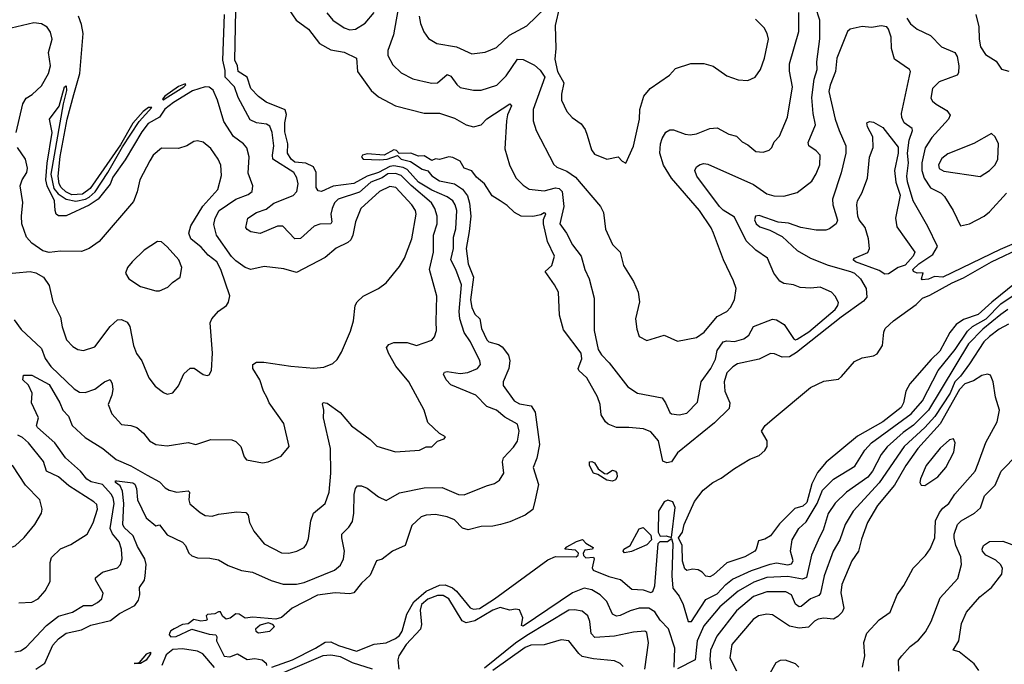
# Model space of a CAD drawing. Extents: x 1268547 to 1425625, y 515768 to 616754.
# Tile 87 of 256: x 1312730 to 1317903, y 555131 to 558517. Entities that reach past the tile are written whole.
import ezdxf

# ---------------------------------------------------------------- set-up
doc = ezdxf.new("R2010")
doc.units = 0

msp = doc.modelspace()

# ---------------------------------------------------------------- linework, layer by layer
at = {"layer": '0CON10XD'}
for points in [[(1314112.2, 557432.2), (1314085, 557431.8), (1313994.2, 557394.2), (1313945, 557402.5), (1313925, 557414), (1313918.6, 557425), (1313929.2, 557475), (1313975, 557503.6), (1314025, 557520.9), (1314065, 557553.6), (1314166.3, 557593.7), (1314185.4, 557615), (1314193.1, 557655), (1314186.5, 557686.5), (1314170, 557715), (1314060.8, 557785), (1314057.8, 557805), (1314066, 557855), (1314057.1, 557925), (1314045, 557956.9), (1314027.5, 557967.5), (1313974.8, 557974.8), (1313941.3, 557991.3), (1313877.6, 558107.6), (1313858.2, 558165), (1313809.3, 558215), (1313809.7, 558249.7), (1313797.1, 558305), (1313805.7, 558544.3)], [(1314115, 555551.6), (1314185, 555552.1), (1314225, 555561.2), (1314384, 555625), (1314415, 555651.4), (1314430.9, 555685), (1314437.3, 555725), (1314421.8, 555795), (1314422.9, 555815), (1314459.6, 555850.4), (1314479.2, 555880.8), (1314485.9, 555924.1), (1314487.4, 556022.6), (1314494.3, 556055), (1314505, 556067.5), (1314525, 556067.5), (1314555, 556055.7), (1314615, 556010.6), (1314655, 555991.9), (1314725, 556030.8), (1314855, 556057.7), (1314948.8, 556058.8), (1315035, 556023.6), (1315065, 556020.5), (1315181.7, 556068.3), (1315225, 556080), (1315251.2, 556098.8), (1315273.5, 556135), (1315266.2, 556195), (1315271.5, 556215), (1315325, 556271.4), (1315345, 556303.8), (1315353.9, 556355), (1315345, 556392.9), (1315279.6, 556429.6), (1315235, 556466.4), (1315185, 556485.5), (1315125.7, 556545), (1314995, 556598.9), (1314970.4, 556625), (1314957.1, 556655), (1314961.2, 556665), (1314975, 556669.1), (1315045, 556659.2), (1315085, 556663.4), (1315135, 556684.6), (1315150.6, 556705), (1315147.5, 556725), (1315099, 556825), (1315064.6, 556874.6), (1315041.7, 556945), (1315039.2, 556985), (1315051.6, 557125), (1315021.3, 557205), (1314995.2, 557255), (1315009.2, 557315), (1315010, 557375), (1315022, 557418), (1315026.5, 557515), (1315018.3, 557545), (1315005, 557564.6), (1314976, 557586), (1314895, 557621.3), (1314825, 557664), (1314765, 557730.3), (1314745, 557741), (1314695, 557749.2), (1314675, 557746.4), (1314615, 557713.8), (1314555.3, 557694.7), (1314485, 557656.5), (1314376.9, 557643.1), (1314315, 557614.6), (1314297.6, 557617.6), (1314288.5, 557635), (1314287.6, 557715), (1314273.3, 557743.3), (1314234.1, 557764.1), (1314175, 557769.3), (1314156, 557785), (1314136.6, 557815), (1314138.3, 557865), (1314122.8, 557927.2), (1314123, 557975), (1314131.8, 558018.2), (1314125, 558043.7), (1314024.4, 558084.4), (1313985, 558112.9), (1313944.2, 558155), (1313925.9, 558215.9), (1313877.8, 558245), (1313874, 558275), (1313860, 558305), (1313865.2, 558565)], [(1314145, 558570.8), (1314182.2, 558515), (1314246.7, 558466.7), (1314305, 558392.2), (1314365, 558358.9), (1314435, 558346.1), (1314500, 558315), (1314504.2, 558245), (1314576.9, 558145), (1314615, 558111.1), (1314705.3, 558065.3), (1314855, 558025.9), (1314935, 558026.5), (1315015, 557999.2), (1315075.3, 557965.3), (1315115, 557954.7), (1315155, 557964.7), (1315184.4, 557995.6), (1315305, 558074.2), (1315314, 558064), (1315292.5, 558017.5), (1315287.7, 557985), (1315278.3, 557838.3), (1315303.3, 557755), (1315336, 557686), (1315375, 557647.5), (1315406.9, 557626.9), (1315485, 557617.8), (1315545, 557633.3), (1315565, 557629.5), (1315580, 557615), (1315588.8, 557535), (1315567.1, 557445), (1315603.1, 557395), (1315634.5, 557335), (1315680.5, 557275), (1315699.6, 557205), (1315721.8, 557155), (1315747.3, 557055), (1315748.2, 556885), (1315769.6, 556785), (1315786.2, 556756.2), (1315827.7, 556715), (1315925, 556588.1), (1315975, 556555.5), (1316105, 556530), (1316123.6, 556505), (1316145, 556453.3), (1316155, 556446.2), (1316195, 556441.2), (1316235, 556450), (1316291.5, 556508.5), (1316310.9, 556615), (1316361.7, 556685), (1316385, 556732.9), (1316395, 556780), (1316425, 556824.5), (1316445, 556830), (1316485, 556826.2), (1316535, 556840), (1316559.9, 556860.1), (1316585.3, 556904.7), (1316685, 556943.9), (1316705, 556941.2), (1316745.8, 556915.8), (1316795, 556842.9), (1316805, 556835.5), (1316815, 556838), (1316875, 556877.2), (1317014.7, 556995), (1317028.7, 557015), (1317030.9, 557030.9), (1317014.4, 557065), (1316995.6, 557085), (1316935, 557112.5), (1316886.9, 557106.9), (1316830.9, 557110.9), (1316795, 557124.3), (1316745, 557130.5), (1316723.2, 557143.2), (1316691.5, 557185), (1316658.9, 557265), (1316596.6, 557306.6), (1316546.2, 557356.2), (1316485, 557480.4), (1316425, 557516.5), (1316405.7, 557535), (1316286.7, 557695), (1316276, 557725), (1316285, 557743.8), (1316305, 557755.8), (1316325, 557761.1), (1316345, 557757.5), (1316585, 557651.5), (1316655, 557602.7), (1316692.2, 557592.2), (1316745, 557589.6), (1316815, 557608.6), (1316891.3, 557668.7), (1316915, 557706.9), (1316934, 557755), (1316934.7, 557804.7), (1316915, 557828.2), (1316876, 557855), (1316872.6, 557872.6), (1316911.5, 557965), (1316899.2, 558025), (1316891.7, 558108.3), (1316903.4, 558205), (1316920.3, 558255), (1316918.2, 558295), (1316933, 558417), (1316933.2, 558515), (1316910.8, 558585)], [(1314343.6, 558553.6), (1314375.7, 558515), (1314435, 558473.5), (1314465, 558463.6), (1314495, 558467.9), (1314545, 558499.2), (1314592, 558555)], [(1314717.2, 558565), (1314693.3, 558436.7), (1314663.4, 558355), (1314665, 558328.8), (1314690.7, 558280.7), (1314735, 558238.1), (1314795, 558206.9), (1314855, 558192.5), (1314895, 558183.5), (1314924.5, 558185.5), (1314975, 558229.1), (1314995, 558220), (1315026.4, 558176.4), (1315045, 558160.9), (1315115, 558146.5), (1315155, 558146.7), (1315237.3, 558172.7), (1315285, 558221.8), (1315345, 558309.1), (1315375, 558308), (1315435, 558278.4), (1315465, 558252.5), (1315489, 558215), (1315427.5, 558045), (1315427.3, 557985), (1315443.3, 557935), (1315535.9, 557755.9), (1315552.8, 557742.8), (1315605, 557721.2), (1315649.5, 557689.5), (1315782, 557535), (1315797.1, 557505), (1315807.2, 557417.2), (1315845, 557336), (1315885.5, 557295), (1315902.2, 557225), (1315955, 557142), (1315978.9, 557085), (1315985.5, 557035), (1315964.4, 556945), (1315971.4, 556891.4), (1315985, 556852.5), (1316025, 556832.5), (1316115, 556860), (1316185, 556828), (1316285, 556847.5), (1316325.5, 556875), (1316395, 556957.8), (1316445, 556983.5), (1316463.6, 557005), (1316484.5, 557045.5), (1316493.5, 557105), (1316480.5, 557145), (1316427.3, 557255), (1316375.3, 557395.3), (1316363.3, 557423.3), (1316301.2, 557515), (1316153.8, 557683.8), (1316112.7, 557752.7), (1316093.5, 557815), (1316096.6, 557865), (1316105, 557893.1), (1316125, 557925.5), (1316145, 557938.2), (1316165, 557939.1), (1316226.7, 557915), (1316252, 557912), (1316285, 557917.3), (1316355, 557945.5), (1316395, 557948.1), (1316455, 557916.2), (1316495, 557905.8), (1316525, 557876.2), (1316555, 557860), (1316597.5, 557825), (1316635, 557820.8), (1316667.9, 557832.1), (1316682, 557845), (1316694.4, 557875), (1316722.2, 557905), (1316764.5, 558005), (1316789.1, 558165), (1316775, 558246.7), (1316774.2, 558285), (1316823.8, 558455), (1316822.5, 558555)], [(1314828, 558535), (1314835, 558496.7), (1314852.9, 558452.9), (1314878.6, 558418.6), (1314921.7, 558391.7), (1315025, 558373.9), (1315105, 558338.5), (1315175, 558346.5), (1315235, 558370.9), (1315304.1, 558435.9), (1315393.5, 558485), (1315495, 558580.9)], [(1315565.7, 558585), (1315543.9, 558486.1), (1315546.4, 558366.4), (1315541.2, 558308.8), (1315555.3, 558245), (1315588.2, 558185), (1315576.2, 558125), (1315577.3, 558095), (1315604, 558034), (1315633.2, 558003.2), (1315679.7, 557969.7), (1315700.3, 557940.3), (1315711.1, 557911.1), (1315733.9, 557833.9), (1315750.6, 557810.6), (1315815, 557784.2), (1315875, 557796), (1315895, 557773.3), (1315915, 557763.3), (1315955, 557852.5), (1315985.5, 557995), (1315987.5, 558045), (1316008.8, 558115), (1316042, 558155), (1316143.6, 558226.4), (1316175, 558261.2), (1316255, 558287.5), (1316325, 558286.2), (1316372.7, 558272.7), (1316445, 558222.9), (1316505, 558200.6), (1316555, 558197.1), (1316594.5, 558215.5), (1316621.9, 558255), (1316643.3, 558315), (1316663.3, 558415), (1316657.5, 558445), (1316641.1, 558475), (1316595, 558520.6)], [(1317753.1, 558545), (1317769.5, 558479.5), (1317771.2, 558415), (1317777.3, 558375), (1317804.4, 558335), (1317858.9, 558298.9), (1317887.7, 558257.7), (1317925.9, 558245.9)], [(1312712.5, 557925), (1312747.3, 558075), (1312764.7, 558105.3), (1312795.3, 558124.7), (1312845, 558170), (1312882.5, 558235), (1312891.9, 558275), (1312881.1, 558345), (1312900.5, 558415), (1312892, 558452), (1312875, 558477.1), (1312845, 558495.6), (1312805, 558500.6), (1312685, 558472.7)], [(1312701.1, 556941.1), (1312738.9, 556888.9), (1312845, 556790.6), (1312865, 556736.7), (1312894.5, 556694.5), (1313017.3, 556577.3), (1313045, 556560.4), (1313075, 556559.3), (1313125, 556575.4), (1313175, 556614.4), (1313205, 556626.7), (1313216.7, 556605), (1313219.1, 556575), (1313214.5, 556545), (1313195.5, 556495), (1313215, 556445.8), (1313265, 556391.4), (1313315, 556385.6), (1313345, 556374.4), (1313380, 556345), (1313412.5, 556305), (1313445, 556285.5), (1313505, 556278.2), (1313615, 556296), (1313655, 556285.7), (1313735, 556311.4), (1313845, 556309.2), (1313865, 556301.2), (1313891.2, 556275), (1313910, 556220), (1313922.5, 556205), (1314005, 556190), (1314035.6, 556194.4), (1314103.3, 556225), (1314145.8, 556275), (1314117.1, 556395), (1314040.6, 556505), (1314030.2, 556530.2), (1314011.9, 556565), (1313992.1, 556625), (1313954.5, 556685), (1313955, 556706.2), (1313975, 556717.5), (1314012.5, 556717.5), (1314155, 556696.4), (1314275, 556686.9), (1314327.9, 556692.1), (1314375, 556711.2), (1314397.9, 556732.1), (1314420, 556770), (1314468.6, 556881.4), (1314483.6, 556935), (1314493.3, 557015), (1314502.9, 557035), (1314534, 557065), (1314614.4, 557105.6), (1314656.2, 557135), (1314725, 557220.8), (1314750.9, 557265), (1314790.4, 557365), (1314813.9, 557495), (1314808.9, 557515), (1314790, 557545), (1314706.1, 557635), (1314675, 557640.9), (1314620, 557615), (1314521.5, 557525), (1314493.5, 557455), (1314480.7, 557385), (1314469.9, 557360.1), (1314454.2, 557345.8), (1314393.3, 557316.7), (1314335, 557267.1), (1314185, 557188.6), (1314117.4, 557207.4), (1314015, 557220.6), (1313945, 557204.5), (1313915, 557215.5), (1313865, 557250.2), (1313843.3, 557273.3), (1313764, 557385), (1313750.9, 557440.9), (1313756.9, 557475), (1313778, 557515), (1313865, 557574.7), (1313930.8, 557599.2), (1313951.5, 557615), (1313955.5, 557645), (1313930.7, 557710.7), (1313936, 557796), (1313923.4, 557843.4), (1313905.7, 557865.7), (1313853.7, 557903.7), (1313803, 557983), (1313770.3, 558095), (1313746.1, 558146.1), (1313725, 558163.2), (1313705, 558164.8), (1313637.3, 558142.7), (1313537.6, 558082.4), (1313492.8, 558047.2), (1313465.3, 558004.7), (1313405, 557970.9), (1313371.9, 557928.1), (1313285, 557781.2), (1313220.1, 557689.9), (1313205, 557653.6), (1313142, 557575), (1313095, 557542.3), (1312974, 557486), (1312935, 557486.4), (1312922.2, 557495), (1312916.4, 557515), (1312912.9, 557565), (1312873.9, 557643.9), (1312867.7, 557675), (1312875, 557763.3), (1312901.3, 557925), (1312886.7, 557995), (1312937.9, 558062.1), (1312965, 558164), (1312975, 558170), (1312976.5, 558145), (1312958.9, 558075), (1312893.6, 557706.4), (1312910.5, 557630.5), (1312931.6, 557601.6), (1312975, 557573.9), (1313025, 557563.8), (1313075.7, 557574.3), (1313095.6, 557584.4), (1313126.5, 557613.5), (1313192.8, 557715), (1313270.6, 557849.4), (1313358.4, 557981.6), (1313423.8, 558055), (1313406.2, 558055), (1313379.5, 558035), (1313325, 557973.6), (1313259.8, 557860.2), (1313099.8, 557630.2), (1313059.6, 557600.4), (1313005, 557596.2), (1312972.1, 557612.1), (1312947.6, 557635), (1312937.4, 557655), (1312933, 557695), (1312942.5, 557797.5), (1312979.3, 557995), (1313013.9, 558123.9), (1313045.6, 558234.4), (1313063.8, 558445), (1313055, 558492.2), (1313039, 558535)], [(1317390.9, 558525), (1317410, 558495), (1317445, 558467.1), (1317515, 558434.3), (1317572.5, 558375), (1317642, 558345), (1317655, 558323.3), (1317664.5, 558275), (1317662.2, 558237.8), (1317655, 558226), (1317559.7, 558190.3), (1317524.5, 558155), (1317516.9, 558105), (1317525, 558089.2), (1317543.9, 558073.9), (1317600.8, 558040.8), (1317618.6, 558015), (1317609.5, 557995), (1317521.5, 557898.5), (1317486.7, 557843.3), (1317469.2, 557765), (1317469.4, 557725), (1317481.1, 557685), (1317514.4, 557634.4), (1317570.6, 557605), (1317588.5, 557588.5), (1317634.5, 557515), (1317672, 557435), (1317719.6, 557445), (1317796.7, 557485), (1317825, 557506.9), (1317914.6, 557605)], [(1318065, 557388.7), (1317880.6, 557309.4), (1317578.8, 557165), (1317535, 557168.8), (1317505, 557154), (1317471.2, 557151.2), (1317467.5, 557155), (1317476.4, 557186.4), (1317445, 557186), (1317424.7, 557195), (1317421.6, 557205), (1317453.9, 557235), (1317526.8, 557283.2), (1317552.2, 557325), (1317501.5, 557431.5), (1317423.4, 557565), (1317394.2, 557665), (1317390.7, 557695), (1317399.2, 557765), (1317394.5, 557815), (1317403, 557885), (1317420, 557935), (1317418.1, 557945), (1317376.8, 557975), (1317363.9, 558003.9), (1317362.2, 558025), (1317410, 558245), (1317404.3, 558255), (1317325, 558309.4), (1317310, 558365), (1317308.9, 558425), (1317295, 558466.9), (1317285, 558478.8), (1317255, 558484.9), (1317205, 558475.9), (1317155, 558481.5), (1317092.4, 558467.6), (1317078.7, 558455), (1317023.5, 558315), (1317015.8, 558245), (1316987.1, 558172.9), (1316981, 558139), (1317014.8, 557995), (1317034.2, 557934.2), (1317069.3, 557855), (1317069.6, 557815), (1317045, 557713.3), (1317000, 557575), (1317002.1, 557545), (1317026.7, 557463.3), (1317018.8, 557445), (1316985, 557418), (1316965, 557411.4), (1316915, 557410.9), (1316833.3, 557425), (1316769, 557449), (1316715, 557453.8), (1316615, 557488.4), (1316594.7, 557485.3), (1316590, 557465), (1316598.7, 557445), (1316618.6, 557428.6), (1316671.3, 557411.3), (1316735, 557378.4), (1316813.7, 557303.7), (1316884.8, 557264.8), (1316978, 557228), (1317095, 557194.8), (1317115, 557184.7), (1317147.3, 557155), (1317177.3, 557105), (1317180.9, 557059.1), (1317162.1, 557037.9), (1317045.4, 556955), (1316811.2, 556768.8), (1316775, 556746.1), (1316735, 556743.9), (1316695, 556761.5), (1316675, 556763.1), (1316615.5, 556734.5), (1316501, 556709), (1316476, 556694), (1316445, 556662.2), (1316430.2, 556615), (1316434.7, 556565), (1316461.3, 556505), (1316456.5, 556475), (1316380.2, 556399.8), (1316185, 556242.3), (1316155, 556194.4), (1316129.8, 556189.8), (1316107.9, 556197.9), (1316085.2, 556305), (1316045, 556352.3), (1316007.1, 556367.1), (1315930, 556375), (1315865, 556375.3), (1315822.1, 556392.1), (1315807.3, 556405), (1315785, 556441.2), (1315778.8, 556495), (1315765.5, 556535), (1315709.3, 556635), (1315666.8, 556675), (1315664.3, 556685), (1315683.6, 556735), (1315680.1, 556765), (1315587.7, 556887.7), (1315566.5, 556965), (1315560.5, 557085), (1315540.5, 557125), (1315490, 557195), (1315525, 557225.6), (1315540, 557275), (1315502.6, 557352.6), (1315481.1, 557445), (1315482, 557468), (1315495, 557496.7), (1315485, 557502.9), (1315468.3, 557491.7), (1315425, 557483), (1315365, 557484.8), (1315330, 557505), (1315291.4, 557541.4), (1315255, 557564.6), (1315211.7, 557591.7), (1315172.2, 557655), (1315129.8, 557689.8), (1315105, 557722.9), (1315065, 557736.2), (1315043.9, 557773.9), (1315005, 557793.3), (1314985, 557796.2), (1314935, 557783.3), (1314913.9, 557786.1), (1314895, 557777.5), (1314855, 557802.5), (1314825, 557800.8), (1314785, 557815.8), (1314723.8, 557813.8), (1314709.2, 557829.2), (1314695, 557833.8), (1314645, 557805.4), (1314555, 557812.2), (1314530.8, 557805), (1314525.7, 557795), (1314535, 557783.8), (1314621.4, 557781.4), (1314660, 557785), (1314715, 557802.9), (1314735, 557784.8), (1314782.9, 557772.9), (1314845, 557732.5), (1314873.5, 557723.5), (1314896.1, 557696.1), (1314935, 557670), (1315015, 557654), (1315056.9, 557626.9), (1315082.2, 557592.2), (1315093.2, 557553.2), (1315099.5, 557485), (1315090.7, 557405), (1315076.2, 557315), (1315086.2, 557233.8), (1315113.5, 557165), (1315097.7, 557045), (1315105, 557004.7), (1315120.9, 556970.9), (1315147.8, 556945), (1315155.7, 556895), (1315183.6, 556835), (1315195.4, 556825.4), (1315245, 556811), (1315265, 556798.7), (1315297.5, 556755), (1315305.2, 556725), (1315300.2, 556685), (1315270.4, 556615), (1315270, 556595), (1315327.7, 556515), (1315355, 556499.1), (1315417.9, 556487.9), (1315438.9, 556455), (1315461.6, 556285), (1315446.2, 556213.8), (1315428.1, 556165), (1315455.3, 556075), (1315439, 555995), (1315425, 555943.8), (1315386, 555914), (1315305, 555878.5), (1315255.4, 555864.6), (1315215, 555856.2), (1315155, 555854.3), (1315086.4, 555836.4), (1315056.1, 555846.1), (1315015, 555889.5), (1314975, 555906.1), (1314915, 555917.3), (1314865, 555914.4), (1314838.8, 555905), (1314789.7, 555860.3), (1314755.5, 555754.5), (1314689.4, 555725), (1314635, 555682.5), (1314604, 555675), (1314570.6, 555599.4), (1314525, 555557.1), (1314485, 555506.7), (1314465, 555500.9), (1314387.1, 555507.1), (1314295, 555493.4), (1314162, 555425), (1314105, 555377.5), (1314075, 555367.1), (1313955, 555378.8), (1313915, 555373.3), (1313883.6, 555393.6), (1313865, 555396.2), (1313836.1, 555373.9), (1313815, 555368.8), (1313795, 555383.3), (1313786, 555406), (1313775, 555406.7), (1313755, 555396), (1313717, 555393), (1313710, 555385), (1313716, 555365), (1313708.8, 555361.2), (1313682, 555358), (1313644.5, 555365.5), (1313615, 555342.9), (1313585, 555339.6), (1313542, 555318), (1313523.7, 555306.3), (1313518, 555295), (1313516.2, 555285), (1313525, 555275.5), (1313552.4, 555277.6), (1313634, 555316), (1313725, 555288.6), (1313760, 555285), (1313766.7, 555275), (1313763.8, 555255), (1313805, 555174), (1313835, 555170), (1313875, 555186.7), (1313925, 555156.2), (1313965, 555161.2), (1314003.9, 555153.9), (1314025, 555137.5), (1314026.7, 555125)], [(1313485, 558096.7), (1313495, 558103.5), (1313592, 558165), (1313603.3, 558175), (1313600, 558180), (1313565, 558165.6), (1313492.9, 558115), (1313480, 558100), (1313485, 558096.7)], [(1317275, 557180.2), (1317245, 557199.4), (1317121.5, 557245), (1317108.9, 557255), (1317116.2, 557265), (1317185.6, 557294.4), (1317193.8, 557315), (1317189.5, 557365), (1317171.4, 557425), (1317140.9, 557465), (1317133.4, 557485), (1317128, 557545), (1317131.6, 557565), (1317153.8, 557605), (1317183.6, 557685), (1317194.2, 557794.2), (1317213.3, 557845), (1317212.3, 557902.3), (1317183.8, 557955), (1317180, 557975), (1317195, 557982), (1317215, 557978.1), (1317265, 557950.9), (1317345, 557848), (1317345.1, 557815), (1317326.1, 557725), (1317333.3, 557663.3), (1317354.8, 557595.2), (1317330.3, 557475), (1317338.5, 557428.5), (1317432.7, 557295), (1317422.9, 557275), (1317381.8, 557228.2), (1317344.5, 557215.5), (1317295, 557182.4), (1317275, 557180.2)], [(1312635, 557180), (1312785, 557194.2), (1312815, 557187.1), (1312855, 557164.3), (1312885, 557120), (1312903.6, 557035), (1312944.4, 556955), (1312953.8, 556903.8), (1312976.9, 556835), (1313009.5, 556799.5), (1313035, 556784.3), (1313065, 556780), (1313125, 556798.1), (1313204.8, 556905.2), (1313245, 556939.5), (1313265, 556942.5), (1313295, 556927.8), (1313309.1, 556905), (1313327.5, 556805), (1313343.8, 556763.8), (1313371.4, 556725), (1313408.6, 556635), (1313442.4, 556592.4), (1313485, 556558), (1313505, 556550), (1313535, 556556.2), (1313565, 556593.8), (1313593.4, 556656.6), (1313625, 556686), (1313647.3, 556687.3), (1313695, 556654), (1313715, 556648), (1313725, 556652), (1313738.6, 556675), (1313742.9, 556765), (1313731.4, 556925), (1313740, 556945), (1313775, 556986.2), (1313816.7, 557015), (1313827.3, 557032.7), (1313833.9, 557066.1), (1313786.9, 557205), (1313766.6, 557245), (1313719.7, 557279.7), (1313682.8, 557322.8), (1313628.9, 557365), (1313618.2, 557395), (1313630, 557435), (1313691.8, 557538.2), (1313771.5, 557625), (1313791.1, 557698.9), (1313787.3, 557752.7), (1313773.5, 557785), (1313735, 557841.1), (1313695, 557872.9), (1313665, 557880.6), (1313645, 557877.1), (1313608, 557855), (1313565, 557839.6), (1313475, 557841.8), (1313431.5, 557805), (1313413.8, 557775), (1313361.8, 557675), (1313347.9, 557612.1), (1313328.1, 557561.9), (1313148.7, 557351.3), (1313096, 557315), (1313055, 557299.5), (1312945, 557301.1), (1312885, 557294.4), (1312852.2, 557302.2), (1312795, 557342.9), (1312765.6, 557375), (1312742.1, 557445), (1312739.2, 557485), (1312746.2, 557556.2), (1312732.7, 557645), (1312742.7, 557675), (1312767.8, 557715), (1312772.1, 557737.9), (1312761.5, 557785), (1312718.2, 557845)], [(1317775, 557692.9), (1317825, 557724.2), (1317854.2, 557755), (1317868.6, 557785), (1317871.4, 557865), (1317855, 557902.5), (1317835, 557920), (1317742.6, 557867.4), (1317605, 557812.9), (1317575, 557788.5), (1317556.6, 557755), (1317559.5, 557735), (1317585, 557721.6), (1317775, 557692.9)], [(1312705, 555196.7), (1312735, 555201.1), (1312765, 555220.5), (1312871.3, 555335), (1312935, 555384.2), (1313007.1, 555405), (1313065, 555440.4), (1313110.4, 555439.6), (1313139.2, 555455), (1313161.4, 555475), (1313168.1, 555505), (1313128, 555575), (1313128, 555585), (1313165.4, 555614.6), (1313245, 555637.1), (1313259.4, 555655), (1313268.2, 555685), (1313265.3, 555735), (1313253.2, 555775), (1313217, 555817), (1313206, 555845), (1313226.4, 555975), (1313221.9, 556005), (1313211.6, 556025), (1313165, 556075.5), (1313105, 556089.4), (1313083.3, 556103.3), (1313050.6, 556145), (1312971.3, 556215), (1312915, 556293.5), (1312824.5, 556375), (1312819.2, 556385), (1312829.5, 556425), (1312793.1, 556505), (1312796, 556555), (1312776.8, 556596.8), (1312747.2, 556625), (1312750, 556650), (1312795, 556649.6), (1312885, 556600.8), (1312941.7, 556505), (1312956.2, 556466.2), (1312986.9, 556435), (1313005.5, 556385), (1313075, 556321.8), (1313167.8, 556265), (1313237.3, 556207.3), (1313315, 556172.7), (1313400, 556125), (1313465, 556090), (1313495, 556057.5), (1313515, 556045.6), (1313555, 556034.5), (1313615, 556042.5), (1313621.8, 556035), (1313618.2, 555995), (1313624.6, 555974.6), (1313677.8, 555927.8), (1313705, 555913.3), (1313741.7, 555908.3), (1313775, 555920), (1313871.1, 555931.1), (1313917.9, 555927.9), (1313930, 555915), (1313938.1, 555875), (1313960.6, 555830.6), (1314015, 555763.3), (1314105, 555716.5), (1314144.4, 555714.4), (1314185.3, 555724.7), (1314224.2, 555745), (1314237.6, 555762.4), (1314248, 555792), (1314260, 555885), (1314273.6, 555925), (1314334.5, 555975.5), (1314356.5, 556035), (1314364.7, 556135), (1314362.5, 556265), (1314325.5, 556425), (1314327.3, 556465), (1314320.8, 556499.2), (1314325, 556506.2), (1314345, 556503.1), (1314413.3, 556453.3), (1314472.8, 556382.8), (1314571.3, 556311.3), (1314607, 556277), (1314705, 556246.7), (1314830, 556255), (1314865, 556272.5), (1314895, 556272.5), (1314925, 556302.5), (1314960, 556315), (1314966.4, 556326.4), (1314935, 556343.3), (1314875, 556401.2), (1314855.3, 556465.3), (1314775, 556613.8), (1314706.4, 556696.4), (1314667.5, 556765), (1314658, 556795), (1314668.9, 556811.1), (1314695, 556821.1), (1314765, 556821.8), (1314815, 556805.6), (1314895.7, 556834.3), (1314909.1, 556850.9), (1314920.6, 556885), (1314918, 556932), (1314920.9, 557065), (1314882.7, 557205), (1314904.1, 557295), (1314904.7, 557385), (1314923.6, 557445), (1314923.1, 557485), (1314910.8, 557525), (1314893.3, 557555), (1314786.5, 557646.5), (1314735, 557699.1), (1314705, 557708.6), (1314665, 557706.5), (1314634.4, 557685.6), (1314575, 557663.1), (1314515, 557611.4), (1314403.8, 557575), (1314383.5, 557555), (1314371.2, 557525), (1314364.8, 557495), (1314370.7, 557455), (1314365.5, 557445), (1314306.9, 557443.1), (1314277.5, 557432.5), (1314205, 557367.5), (1314175, 557365.4), (1314112.2, 557432.2)], [(1313465, 557092), (1313508.8, 557111.2), (1313533.2, 557136.8), (1313573.3, 557165), (1313582, 557215), (1313565.8, 557255), (1313505, 557324), (1313475, 557350), (1313455, 557352.5), (1313384.4, 557305.6), (1313321.2, 557245), (1313296.2, 557215), (1313286.2, 557185), (1313303.3, 557155), (1313365, 557115.8), (1313445, 557092.5), (1313465, 557092)], [(1317965, 557136.2), (1317836.9, 557033.1), (1317765, 556968.1), (1317688.2, 556941.8), (1317648.9, 556915), (1317616.2, 556873.8), (1317563.1, 556775), (1317517.8, 556732.2), (1317406.1, 556605), (1317386, 556565), (1317373.3, 556505), (1317360.1, 556479.9), (1317265.2, 556405), (1317131.4, 556328.6), (1316967.2, 556192.8), (1316921.9, 556138.1), (1316891.8, 556078.2), (1316865, 555980.9), (1316845, 555962.4), (1316801.3, 555948.7), (1316721.1, 555868.9), (1316673.7, 555806.3), (1316645, 555788.9), (1316610.7, 555779.3), (1316599.2, 555735), (1316591.2, 555725), (1316540, 555695), (1316445, 555663.3), (1316375, 555600), (1316355, 555590), (1316335, 555593.8), (1316315.6, 555615.6), (1316295, 555627.5), (1316265, 555630), (1316235, 555624.4), (1316225, 555632), (1316212.1, 555672.1), (1316209.5, 555755), (1316191.6, 555795), (1316211.2, 555825), (1316220, 555865), (1316275, 555986), (1316321.4, 556045), (1316371.4, 556085), (1316415, 556107.9), (1316485, 556159.2), (1316565, 556208.2), (1316615, 556227.9), (1316645, 556254.4), (1316656.1, 556275), (1316656.9, 556305), (1316627.1, 556355), (1316646.2, 556385), (1316694.4, 556425.6), (1316885, 556585.6), (1316955, 556618.9), (1317030.9, 556629.1), (1317048.1, 556641.9), (1317115, 556720.7), (1317155, 556740.4), (1317215, 556751.8), (1317235, 556762), (1317262.3, 556805), (1317269.3, 556875), (1317277, 556895), (1317320.5, 556935), (1317439.2, 557020.8), (1317472.3, 557055), (1317510.6, 557069.4), (1317628, 557135), (1317688.6, 557161.4), (1317834.8, 557245), (1318005.3, 557325)], [(1315649.8, 555729.8), (1315594, 555735), (1315605, 555747.8), (1315655, 555776.8), (1315685.9, 555785.9), (1315705, 555766.7), (1315742.5, 555745), (1315740, 555735), (1315699.5, 555730.5), (1315690.7, 555715), (1315692.6, 555702.6), (1315705, 555690.9), (1315745, 555693.8), (1315747.9, 555685), (1315736.9, 555636.9), (1315742.9, 555625), (1315825, 555592.7), (1315886.7, 555576.7), (1315945.6, 555525.6), (1316005, 555521.2), (1316045, 555508.8), (1316056.2, 555513.8), (1316066.3, 555543.7), (1316084, 555765), (1316095, 555776.3), (1316133.8, 555776.2), (1316155, 555791.2), (1316161.5, 555765), (1316156.6, 555595), (1316160.8, 555530.8), (1316195, 555488.1), (1316214.8, 555445), (1316242.2, 555355), (1316259.5, 555355), (1316278.7, 555385), (1316335, 555471.7), (1316395, 555501.9), (1316439.3, 555550.7), (1316475, 555577.5), (1316575, 555624.2), (1316672.5, 555657.5), (1316705, 555663.2), (1316765, 555653.5), (1316785, 555658), (1316793.4, 555675), (1316779.2, 555725), (1316787.5, 555785), (1316823.2, 555845), (1316861.3, 555878.7), (1316919.2, 555975), (1316948.3, 556045), (1317005, 556104), (1317117.9, 556172.1), (1317170.5, 556255), (1317204.2, 556295), (1317412.9, 556447.1), (1317472.4, 556515), (1317555.1, 556674.9), (1317645, 556785.2), (1317708.7, 556881.3), (1317736.1, 556905), (1317806.9, 556945), (1317884.8, 557025.2), (1317975, 557084.9)], [(1317921.2, 556995), (1317885, 556968.3), (1317789.2, 556890.8), (1317713.8, 556815), (1317505, 556466), (1317425, 556387.7), (1317370.8, 556349.2), (1317286.7, 556273.3), (1317256.3, 556233.7), (1317210.2, 556145), (1317185.6, 556114.4), (1317074.3, 556035.7), (1317013.3, 555976.7), (1316977.1, 555922.9), (1316951.1, 555835), (1316931, 555799), (1316889.5, 555705), (1316863.8, 555586.2), (1316841.6, 555578.4), (1316765, 555592.1), (1316655, 555587.4), (1316587, 555563), (1316505, 555515.2), (1316407.5, 555432.5), (1316325, 555332.3), (1316288.8, 555255), (1316277.8, 555155), (1316185, 555107.1)], [(1317925, 556917.5), (1317875, 556892), (1317825, 556853.3), (1317794.8, 556825), (1317720.3, 556709.7), (1317672.6, 556645), (1317641.8, 556615), (1317617.6, 556555), (1317537.2, 556432.8), (1317484.8, 556375), (1317377.1, 556275), (1317245.3, 556084.7), (1317108.2, 555935), (1317066.5, 555865), (1317038.9, 555785), (1317002.7, 555725), (1316956.4, 555595), (1316937.4, 555505), (1316928.4, 555491.6), (1316884.9, 555475.1), (1316835, 555434.6), (1316825, 555432.9), (1316805.9, 555445.9), (1316783.8, 555495), (1316755, 555511.6), (1316655, 555511.7), (1316585, 555486.5), (1316495, 555411.4), (1316391.8, 555278.2), (1316359.1, 555205), (1316356.5, 555155), (1316363.2, 555105)], [(1317157.5, 555115), (1317170, 555175), (1317164.6, 555245.4), (1317180, 555295), (1317245, 555364.2), (1317302.9, 555405), (1317339.5, 555495), (1317374.5, 555545), (1317423.6, 555635), (1317488.3, 555701.7), (1317513.4, 555736.6), (1317538.2, 555795), (1317541.2, 555885), (1317562.2, 555927.8), (1317579.4, 555950.6), (1317611.1, 555975), (1317642.8, 556025), (1317750, 556145), (1317764.7, 556185), (1317805, 556296.7), (1317865.6, 556405), (1317877.9, 556465), (1317856.2, 556533.8), (1317844.7, 556614.7), (1317829.6, 556649.6), (1317815, 556654.4), (1317785, 556647.3), (1317740.1, 556619.9), (1317695, 556604), (1317667.7, 556575), (1317566.4, 556393.6), (1317448.9, 556265), (1317384.6, 556175.4), (1317325, 556071.8), (1317236.4, 555965), (1317183.6, 555875), (1317151.9, 555788.1), (1317136.2, 555725), (1317100.9, 555675), (1317049.1, 555550.9), (1317043.9, 555506.1), (1317059.4, 555425), (1317050.8, 555405), (1317027.2, 555382.8), (1317005, 555368.1), (1316955, 555372.7), (1316925, 555368.5), (1316905, 555357.9), (1316874.1, 555325.9), (1316825, 555320.3), (1316775, 555330.4), (1316685, 555390.9), (1316655, 555393.6), (1316612, 555385), (1316584.1, 555365.9), (1316470.8, 555235), (1316460.4, 555165), (1316496.4, 555096.4)], [(1312725, 555453.1), (1312795, 555456.9), (1312827.5, 555475), (1312865, 555516), (1312890, 555565), (1312890, 555665), (1312898.3, 555691.7), (1312945, 555736.9), (1312999.1, 555760.9), (1313085, 555814.2), (1313115.9, 555874.1), (1313139.6, 555945), (1313135, 555970), (1313119.2, 555985), (1312987.8, 556067.8), (1312935, 556116.2), (1312870.9, 556145), (1312855, 556195.6), (1312776, 556295), (1312745, 556321.6), (1312721.4, 556335)], [(1317485, 556070.8), (1317554, 556115), (1317595, 556164.2), (1317638.2, 556245), (1317644.1, 556294.1), (1317635, 556316), (1317615, 556310.8), (1317565, 556266.5), (1317492.3, 556175), (1317461.9, 556105), (1317459.2, 556085), (1317465, 556072), (1317485, 556070.8)], [(1317347.8, 555095), (1317347.3, 555152.7), (1317364, 555175), (1317407.5, 555225), (1317452, 555258), (1317488.5, 555301.5), (1317518.7, 555355), (1317565, 555480), (1317657.6, 555582.4), (1317677.3, 555655), (1317673.3, 555695), (1317648.1, 555755), (1317639.8, 555795), (1317639.4, 555815), (1317655.9, 555865), (1317675.4, 555885), (1317745.3, 555924.7), (1317777.6, 555952.4), (1317799.2, 556015), (1317855, 556072.2), (1317885.6, 556145), (1317973.9, 556235)], [(1312605, 555732.9), (1312655, 555733.3), (1312706.2, 555753.8), (1312753.9, 555796.1), (1312809.4, 555865), (1312844.3, 555925), (1312848.1, 555945), (1312835.7, 555995), (1312761.7, 556071.7), (1312695, 556172.9), (1312665, 556186.7), (1312615, 556171.8), (1312555, 556128.6), (1312495.4, 556054.6), (1312475.8, 556015), (1312472.5, 555985), (1312478.1, 555955), (1312565, 555758), (1312605, 555732.9)], [(1315845, 556093.1), (1315815, 556097.3), (1315767.9, 556127.9), (1315744.4, 556135), (1315723.1, 556175), (1315724.4, 556195), (1315735, 556196.9), (1315749.4, 556189.4), (1315768.5, 556158.5), (1315802.9, 556132.9), (1315815, 556131.1), (1315845, 556151.1), (1315860, 556145), (1315867.8, 556135), (1315869.5, 556115), (1315860.5, 556099.5), (1315845, 556093.1)], [(1312815.5, 555105), (1312862.5, 555137.5), (1312905, 555231.8), (1312934.5, 555265), (1312975, 555293.8), (1313055, 555312.4), (1313104.1, 555335.9), (1313208.2, 555361.8), (1313255, 555396.9), (1313335, 555439.6), (1313355, 555468), (1313361.5, 555495), (1313359.6, 555535), (1313386.5, 555573.5), (1313389.4, 555595), (1313394.8, 555655), (1313387.1, 555685), (1313349.7, 555749.7), (1313326.3, 555806.3), (1313280, 555850), (1313271.6, 555865), (1313277.5, 555975), (1313269.9, 556039.9), (1313258.1, 556068.1), (1313233.8, 556085), (1313234, 556095), (1313240, 556095), (1313324.3, 556084.3), (1313335, 556076.6), (1313344.4, 556055), (1313349.4, 555995), (1313395, 555900.5), (1313445, 555857.8), (1313465, 555863.3), (1313505, 555811.5), (1313585, 555772.2), (1313601.5, 555755), (1313618.6, 555715), (1313635, 555700), (1313665, 555690.8), (1313728.3, 555688.3), (1313775, 555679.2), (1313825, 555649.2), (1313895, 555624.3), (1313953.8, 555615), (1314050.9, 555570.9), (1314115, 555551.6)], [(1316155, 555796.9), (1316173.5, 555955), (1316162, 555985), (1316135, 555993.8), (1316115, 555984.8), (1316085.2, 555935), (1316084.5, 555825), (1316095, 555804.8), (1316126.2, 555806.2), (1316155, 555796.9)], [(1315906.9, 555716.9), (1315900, 555725), (1315904.6, 555735), (1315937.5, 555755), (1315985, 555842), (1316005, 555849.8), (1316045, 555810), (1316049.5, 555785), (1316025, 555758.8), (1315945, 555723.8), (1315906.9, 555716.9)], [(1317768.1, 555098.1), (1317744.1, 555134.1), (1317665, 555195.8), (1317633.3, 555205), (1317663.1, 555255), (1317677.8, 555345), (1317703.3, 555405), (1317773.1, 555485), (1317834.6, 555535), (1317888.9, 555605), (1317893.5, 555635), (1317882.5, 555655), (1317857.3, 555677.3), (1317805.7, 555705), (1317788.6, 555725), (1317786, 555735), (1317794, 555755), (1317824.5, 555775.5), (1317895, 555777.8), (1317975, 555748.1)], [(1314055, 555116.7), (1314163.8, 555155), (1314284.7, 555215), (1314335, 555247.7), (1314365, 555249.5), (1314405, 555230), (1314499.3, 555199.3), (1314593, 555237), (1314655, 555243.8), (1314705, 555267.2), (1314725, 555281.8), (1314740.3, 555305), (1314763.5, 555395), (1314801.1, 555458.9), (1314864.9, 555515.1), (1314935, 555546.9), (1314965, 555547.9), (1315003.2, 555533.2), (1315025, 555514.8), (1315097.4, 555427.4), (1315115, 555420.2), (1315145, 555424.1), (1315225, 555475.4), (1315505, 555679.1), (1315545, 555698), (1315653.8, 555696.2), (1315663.9, 555705), (1315665.3, 555715), (1315649.8, 555729.8)], [(1316168, 555115), (1316171, 555215), (1316137.7, 555317.7), (1316095, 555362), (1316067.3, 555407.3), (1316035, 555426.3), (1315985, 555425.8), (1315937.6, 555412.4), (1315885, 555386.8), (1315865.4, 555384.6), (1315843.5, 555395), (1315815, 555460.8), (1315779.5, 555495), (1315735, 555522.4), (1315695, 555531), (1315635, 555506.8), (1315375, 555331.5), (1315366.2, 555335), (1315372.5, 555375), (1315355, 555416.2), (1315335, 555420.8), (1315305, 555416), (1315255, 555428.6), (1315215.6, 555415), (1315120.8, 555359.2), (1315075, 555348.3), (1315055, 555358.5), (1314985.1, 555475.1), (1314955, 555492.9), (1314925, 555492.6), (1314875, 555473.7), (1314841.7, 555445), (1314834.1, 555415), (1314840.8, 555340.8), (1314836.1, 555315), (1314760.2, 555235), (1314721.7, 555175), (1314716.5, 555155), (1314721.8, 555105)], [(1316014.8, 555104.8), (1316034, 555244), (1316025, 555298.1), (1316015, 555304.5), (1315955, 555300), (1315855, 555279.2), (1315751.2, 555271.2), (1315732, 555292), (1315725.6, 555355.6), (1315715.2, 555385.2), (1315685, 555410), (1315645, 555417.4), (1315615, 555415.9), (1315395, 555283), (1315335, 555242.7), (1315171.2, 555111.2)], [(1313985, 555296.5), (1314045, 555304.7), (1314068.6, 555328.6), (1314059.8, 555339.8), (1314035, 555349.2), (1313992.7, 555337.3), (1313968.5, 555315), (1313970.9, 555305), (1313985, 555296.5)], [(1315899.8, 555119.8), (1315885, 555135.7), (1315855, 555148.5), (1315745, 555159.7), (1315685, 555172.7), (1315667, 555187), (1315615, 555253.3), (1315575, 555259.6), (1315486.2, 555233.8), (1315415, 555231.7), (1315385, 555218.4), (1315215, 555098.2)], [(1313365, 555134.5), (1313332.5, 555135), (1313360, 555140), (1313397.5, 555185), (1313417.5, 555195), (1313417.8, 555185), (1313395, 555152.9), (1313365, 555134.5)], [(1313753.8, 555113.8), (1313691.6, 555185), (1313665, 555200.6), (1313585, 555212.1), (1313535, 555209.1), (1313500.2, 555179.8), (1313477.8, 555125)], [(1314582.9, 555105), (1314478.7, 555138.7), (1314415, 555170), (1314365, 555178.9), (1314322.5, 555175), (1314114.2, 555085.8)], [(1316823.3, 555115), (1316805, 555133.8), (1316752.7, 555152.7), (1316725, 555150), (1316702.1, 555137.9), (1316665.9, 555074.1)]]:
    msp.add_lwpolyline(points, dxfattribs=at)

doc.saveas('drawing.dxf')
